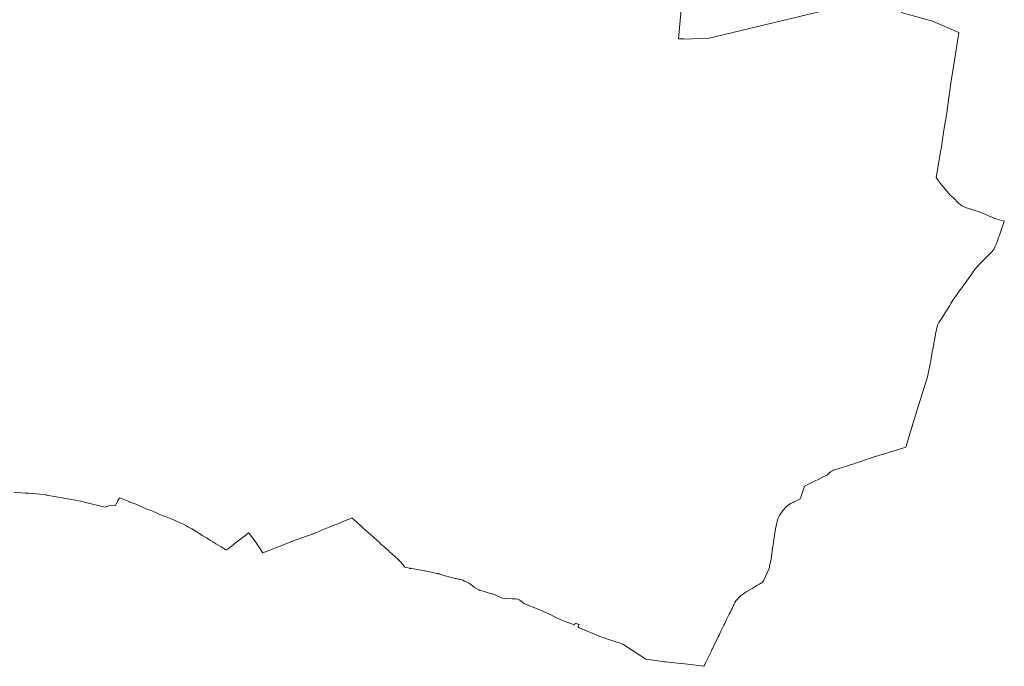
# Model space of a CAD drawing. Extents: x 7503703 to 7518012, y 5690450 to 5705715.
# Tile 2 of 50: x 7509519 to 7515370, y 5690450 to 5694289. Entities that reach past the tile are written whole.
import ezdxf

# ---------------------------------------------------------------- set-up
doc = ezdxf.new("R2010")
doc.units = 0
doc.layers.get('0').update_dxf_attribs({"linetype": 'CONTINUOUS'})
doc.layers.add('EGPG', color=7, linetype='CONTINUOUS', lineweight=18)
doc.layers.add('GESOZN', color=7, linetype='CONTINUOUS', lineweight=18)

# ---------------------------------------------------------------- blocks, each defined once
blk = doc.blocks.new('D_GEPPGP1_2')
blk.add_hatch(color=0).paths.add_polyline_path([(0, -0.045), (0.013906, -0.042798), (0.02645, -0.036406), (0.036406, -0.02645), (0.042798, -0.013906), (0.045, 0), (0.042798, 0.013906), (0.036406, 0.02645), (0.02645, 0.036406), (0.013906, 0.042798), (0, 0.045), (-0.013906, 0.042798), (-0.02645, 0.036406), (-0.036406, 0.02645), (-0.042798, 0.013906), (-0.045, 0), (-0.042798, -0.013906), (-0.036406, -0.02645), (-0.02645, -0.036406), (-0.013906, -0.042798)])
blk = doc.blocks.new('D_GEPPGP1_1')
at = {"color": 0}
blk.add_lwpolyline([(0, 0.25), (0.077254, 0.237764), (0.146946, 0.202254), (0.202254, 0.146946), (0.237764, 0.077254), (0.25, 0), (0.237764, -0.077254), (0.202254, -0.146946), (0.146946, -0.202254), (0.077254, -0.237764), (0, -0.25), (-0.077254, -0.237764), (-0.146946, -0.202254), (-0.202254, -0.146946), (-0.237764, -0.077254), (-0.25, 0), (-0.237764, 0.077254), (-0.202254, 0.146946), (-0.146946, 0.202254), (-0.077254, 0.237764)], close=True, dxfattribs=at)

msp = doc.modelspace()

# ---------------------------------------------------------------- linework, layer by layer
at = {"layer": 'GESOZN', "color": 7, "linetype": 'Continuous', "lineweight": 18, "elevation": 10.1}
for points in [[(7514499.6, 5694390.4), (7513616.3, 5694179.1), (7513465.3, 5694173.9), (7513465.3, 5694175.1), (7513432.5, 5694174.3), (7513456.3, 5694436.2)], [(7509483.9, 5691483.4), (7509553.2, 5691478.2), (7509573.7, 5691477.7), (7509590.9, 5691476.4), (7509594.7, 5691476.1), (7509618.9, 5691473.5), (7509638.4, 5691471.8), (7509675, 5691467.1), (7509675.9, 5691466.9), (7509676.9, 5691466.8), (7509850.9, 5691436.9), (7509897.1, 5691425.9), (7509901.7, 5691424.9), (7510026.8, 5691395.2), (7510057.4, 5691406.2), (7510088.1, 5691404.6), (7510102.3, 5691434.3), (7510109.7, 5691446.4), (7510111.6, 5691449.4), (7510127.2, 5691443.5), (7510172.2, 5691426.4), (7510175, 5691425.3), (7510197.7, 5691416.6), (7510205.2, 5691413.8), (7510274.8, 5691383.3), (7510288.3, 5691378.7), (7510316.7, 5691366.5), (7510340.7, 5691355.5), (7510355, 5691349.1), (7510398.2, 5691332.3), (7510408.7, 5691328.6), (7510424.9, 5691322.7), (7510462.5, 5691306.4), (7510492.3, 5691293.2), (7510509.8, 5691283.3), (7510517.8, 5691278.8), (7510541.3, 5691265.6), (7510560.8, 5691254.5), (7510578.9, 5691243.1), (7510586.9, 5691237.9), (7510603.8, 5691227.3), (7510615.3, 5691220.1), (7510628.3, 5691212), (7510643.6, 5691202.6), (7510653.1, 5691196.8), (7510667, 5691188.3), (7510684.2, 5691177.8), (7510715.7, 5691158.4), (7510740.9, 5691142.9), (7510748.3, 5691141.7), (7510760.1, 5691150), (7510774.7, 5691160.6), (7510788.8, 5691172.4), (7510816.8, 5691194), (7510833.2, 5691206.7), (7510853.5, 5691223), (7510877.7, 5691242.6), (7510883, 5691237.7), (7510917.4, 5691193.1), (7510961.4, 5691125.4), (7510963.1, 5691122.8), (7511056.9, 5691159.1), (7511140.6, 5691193.2), (7511223.3, 5691222.6), (7511257.7, 5691234.9), (7511267.2, 5691238.7), (7511281.7, 5691244.6), (7511301.6, 5691252.7), (7511317.9, 5691259.4), (7511348, 5691271.6), (7511357.7, 5691275.6), (7511385.3, 5691286.8), (7511404.3, 5691294.6), (7511422, 5691301.8), (7511434.4, 5691306.8), (7511469.9, 5691321.3), (7511480.7, 5691325.7), (7511492.7, 5691330.6), (7511505.7, 5691319), (7511525.7, 5691301), (7511545.9, 5691283), (7511557.9, 5691272.2), (7511575.5, 5691256.5), (7511589.2, 5691244.3), (7511605.1, 5691230), (7511621.2, 5691215.6), (7511626, 5691211.3), (7511636.3, 5691202.1), (7511643.1, 5691196), (7511656.2, 5691184.3), (7511663.4, 5691177.9), (7511677, 5691165.7), (7511681.7, 5691161.4), (7511689, 5691154.9), (7511699.4, 5691145.6), (7511709.5, 5691136.6), (7511716.5, 5691130.3), (7511730.2, 5691118.1), (7511742.5, 5691107.1), (7511748.8, 5691101.4), (7511754.7, 5691096.2), (7511761.5, 5691090.1), (7511769.8, 5691082.6), (7511776.4, 5691076.7), (7511782.4, 5691069.1), (7511792.8, 5691055.9), (7511806.6, 5691038.2), (7511818.4, 5691035.7), (7511833.1, 5691032.5), (7511836.5, 5691031.7), (7511839.4, 5691031.2), (7511843.9, 5691030.5), (7511860.9, 5691027.7), (7511870.4, 5691026.1), (7511881.3, 5691024.2), (7511893.2, 5691022.2), (7511905.1, 5691020.3), (7511919.4, 5691017.9), (7511924.2, 5691017.1), (7511929, 5691016.3), (7511936.4, 5691015), (7511943.1, 5691013.6), (7511954.3, 5691011.2), (7511962.9, 5691009.3), (7511971.3, 5691007.5), (7511980.1, 5691005.6), (7511989.9, 5691003.5), (7511998.1, 5691001.8), (7512006.5, 5690999.9), (7512009.6, 5690999.3), (7512014.4, 5690997.8), (7512023.2, 5690994.9), (7512028.7, 5690993.2), (7512033.4, 5690991.7), (7512039.1, 5690989.9), (7512045.6, 5690987.8), (7512053.9, 5690985.6), (7512065, 5690982.7), (7512069.6, 5690981.5), (7512075.9, 5690979.9), (7512101, 5690973.4), (7512107.1, 5690971.8), (7512113.1, 5690970.2), (7512115.6, 5690969.5), (7512124.8, 5690967.7), (7512132.1, 5690966.3), (7512138.5, 5690965), (7512148, 5690963.1), (7512150.9, 5690961.7), (7512162.6, 5690955.9), (7512175, 5690949.8), (7512187, 5690943), (7512192.9, 5690939.7), (7512198.6, 5690936.5), (7512209.7, 5690927.9), (7512221.9, 5690918.5), (7512235.4, 5690910.4), (7512247.9, 5690903), (7512248.9, 5690902.7), (7512253.5, 5690901.2), (7512258, 5690899.8), (7512264.9, 5690897.6), (7512272.2, 5690895.3), (7512296.8, 5690887.5), (7512303, 5690886.1), (7512310.1, 5690884.5), (7512323.3, 5690881.5), (7512348.4, 5690871.4), (7512348.7, 5690871.2), (7512364.6, 5690863.5), (7512374.7, 5690859.5), (7512381.6, 5690856.8), (7512386, 5690855.1), (7512405, 5690851.6), (7512445.9, 5690850.8), (7512449.1, 5690850.7), (7512466, 5690850), (7512477.4, 5690847.8), (7512490.2, 5690842.3), (7512517.2, 5690821.9), (7512534, 5690814.3), (7512609.3, 5690785), (7512674.9, 5690755), (7512701.4, 5690741.1), (7512726.9, 5690729.4), (7512776.5, 5690710.8), (7512814.6, 5690695.5), (7512818.8, 5690706.2), (7512842.9, 5690697.1), (7512835, 5690683.5), (7512844.9, 5690677.9), (7512966.6, 5690625.8), (7513044, 5690600.6), (7513098.7, 5690582.8), (7513102.6, 5690581.3), (7513239.6, 5690492.1), (7513311, 5690482.8), (7513353.3, 5690477.3), (7513374.6, 5690475), (7513392.7, 5690473), (7513427.5, 5690469.2), (7513450.5, 5690466.6), (7513504.2, 5690460), (7513566.1, 5690452.4), (7513584.2, 5690450.2), (7513587.5, 5690457), (7513594.6, 5690471.4), (7513611.2, 5690505.5), (7513617.7, 5690518.9), (7513619.5, 5690522.4), (7513621.5, 5690526.6), (7513623.5, 5690530.6), (7513629.3, 5690542.5), (7513632.3, 5690548.8), (7513634.9, 5690554.1), (7513641.7, 5690567.9), (7513642.5, 5690569.7), (7513643.9, 5690572.4), (7513646, 5690576.7), (7513654.6, 5690594.5), (7513669.5, 5690625), (7513674.4, 5690635), (7513685.8, 5690658.4), (7513703, 5690693.4), (7513708, 5690703.8), (7513710.4, 5690708.8), (7513715, 5690718.2), (7513719.7, 5690727.9), (7513727.4, 5690743.7), (7513730.7, 5690750.5), (7513735, 5690759.3), (7513739.8, 5690769.2), (7513741.5, 5690772.8), (7513746.6, 5690783.3), (7513751.7, 5690793.7), (7513759, 5690808.7), (7513761.6, 5690814.1), (7513768.9, 5690829.3), (7513773.4, 5690838.5), (7513804.6, 5690870.2), (7513808.3, 5690872.8), (7513827.5, 5690886.3), (7513839.7, 5690893.5), (7513857.8, 5690904.1), (7513871.6, 5690912.2), (7513887.1, 5690921.4), (7513902.7, 5690930.6), (7513915.6, 5690938.2), (7513922.9, 5690942.5), (7513927.7, 5690945.3), (7513928.2, 5690945.9), (7513940.3, 5690960.2), (7513941.3, 5690961.3), (7513969.7, 5691026.8), (7513973.9, 5691036.3), (7513975.2, 5691043.5), (7513979.8, 5691069.1), (7513983.4, 5691088.6), (7513991.2, 5691148.1), (7514009.7, 5691266.1), (7514024.4, 5691326.1), (7514034, 5691345.5), (7514038.7, 5691354.9), (7514051.5, 5691370.3), (7514056.2, 5691376), (7514073.1, 5691396.7), (7514075.3, 5691399.3), (7514099.2, 5691416.7), (7514099.5, 5691416.8), (7514114, 5691422.7), (7514121.3, 5691425.8), (7514129, 5691429.9), (7514136.2, 5691433.8), (7514148.6, 5691440.6), (7514155.6, 5691444.3), (7514161.5, 5691459.4), (7514168.8, 5691478), (7514182.2, 5691518.4), (7514241.7, 5691548.3), (7514267.6, 5691561.3), (7514281.6, 5691568.4), (7514318, 5691586.7), (7514334.6, 5691602.3), (7514334.7, 5691602.4), (7514336, 5691603.6), (7514353.1, 5691612.9), (7514355.1, 5691613.5), (7514380.6, 5691621.6), (7514432.7, 5691638.2), (7514447.8, 5691643), (7514460.7, 5691647.4), (7514475.2, 5691652.3), (7514492, 5691657.9), (7514505.6, 5691662.5), (7514516.1, 5691666), (7514553.9, 5691678.8), (7514568.4, 5691683.6), (7514569.4, 5691684), (7514573.5, 5691685.3), (7514574.4, 5691685.6), (7514578.3, 5691686.8), (7514584.7, 5691688.7), (7514596.6, 5691692.7), (7514615.8, 5691698.8), (7514644.7, 5691708), (7514648.1, 5691709.1), (7514651.5, 5691710.2), (7514687.3, 5691721.6), (7514700.5, 5691725.9), (7514738.8, 5691737.1), (7514760.3, 5691743.5), (7514784.1, 5691750.5), (7514823, 5691876.5), (7514860.3, 5691998.4), (7514895.4, 5692111.2), (7514913.4, 5692169), (7514915.4, 5692177.7), (7514929.4, 5692245.5), (7514931.9, 5692257.5), (7514932.8, 5692262), (7514933.8, 5692267.8), (7514939.3, 5692300.5), (7514941.8, 5692315.5), (7514944.8, 5692333.2), (7514949.8, 5692362.8), (7514950.4, 5692365.9), (7514956.9, 5692398.4), (7514963.3, 5692430.8), (7514970.1, 5692465.2), (7514972, 5692474.8), (7514979.7, 5692490.6), (7515002.4, 5692522.7), (7515013.9, 5692541.5), (7515045, 5692592.2), (7515052.6, 5692604.6), (7515064.4, 5692623.8), (7515088.6, 5692658.6), (7515101.5, 5692676.2), (7515117.4, 5692697.7), (7515131.9, 5692717.4), (7515147.4, 5692738.3), (7515176.9, 5692780.8), (7515193.2, 5692804.3), (7515211.5, 5692827.4), (7515243.9, 5692859.8), (7515265.4, 5692881.3), (7515273.1, 5692889.2), (7515280.9, 5692896.9), (7515292.8, 5692908.9), (7515306.1, 5692922.2), (7515306.8, 5692922.9), (7515315.9, 5692943.7), (7515323.5, 5692959.4), (7515325.6, 5692963.9), (7515331.3, 5692980.8), (7515336, 5692994.9), (7515340.5, 5693008.3), (7515344.7, 5693020.8), (7515348.9, 5693033.2), (7515368, 5693090), (7515369.3, 5693093.5), (7515312.4, 5693108.4), (7515226.7, 5693146), (7515144.3, 5693171.8), (7515117.7, 5693184.6), (7515096.8, 5693199.7), (7515068.1, 5693231.9), (7515047.7, 5693246.5), (7514990.4, 5693316.1), (7514978, 5693331.9), (7514965.2, 5693352.7), (7514978.6, 5693432.6), (7514978.9, 5693434.2), (7514992.6, 5693515.7), (7514993.4, 5693520.5), (7515011.2, 5693633.5), (7515029.2, 5693748.1), (7515030.1, 5693754.4), (7515041.1, 5693839.3), (7515054.5, 5693925.9), (7515070.1, 5694022.3), (7515070.6, 5694025.3), (7515073.9, 5694046), (7515099.7, 5694212), (7515099.9, 5694213.6), (7514942.4, 5694279.1), (7514756.9, 5694331.2)]]:
    msp.add_lwpolyline(points, dxfattribs=at)

# ---------------------------------------------------------------- block references
at = {"layer": 'EGPG', "color": 7, "linetype": 'Continuous', "lineweight": 18}
for name, p in [('D_GEPPGP1_1', (7515099.7, 5694212, 10.2)), ('D_GEPPGP1_2', (7515070.1, 5694022.3, 10.2)), ('D_GEPPGP1_2', (7515070.6, 5694025.3, 10.2)), ('D_GEPPGP1_1', (7515073.9, 5694046, 10.2)), ('D_GEPPGP1_1', (7515054.5, 5693925.9, 10.2)), ('D_GEPPGP1_1', (7515041.1, 5693839.3, 10.2)), ('D_GEPPGP1_1', (7515029.2, 5693748.1, 10.2)), ('D_GEPPGP1_2', (7515030.1, 5693754.4, 10.2)), ('D_GEPPGP1_1', (7515011.2, 5693633.5, 10.2)), ('D_GEPPGP1_2', (7514992.6, 5693515.7, 10.2)), ('D_GEPPGP1_1', (7514993.4, 5693520.5, 10.2)), ('D_GEPPGP1_2', (7514978.6, 5693432.6, 10.2)), ('D_GEPPGP1_1', (7514978.9, 5693434.2, 10.2)), ('D_GEPPGP1_1', (7514965.2, 5693352.7, 10.2)), ('D_GEPPGP1_1', (7514978, 5693331.9, 10.2)), ('D_GEPPGP1_1', (7514990.4, 5693316.1, 10.2)), ('D_GEPPGP1_1', (7515047.7, 5693246.5, 10.2)), ('D_GEPPGP1_1', (7515068.1, 5693231.9, 10.2)), ('D_GEPPGP1_1', (7515096.8, 5693199.7, 10.2)), ('D_GEPPGP1_1', (7515117.7, 5693184.6, 10.2)), ('D_GEPPGP1_1', (7515144.3, 5693171.8, 10.2)), ('D_GEPPGP1_1', (7515226.7, 5693146, 10.2)), ('D_GEPPGP1_1', (7515312.4, 5693108.4, 10.2)), ('D_GEPPGP1_1', (7515368, 5693090, 10.2)), ('D_GEPPGP1_1', (7515369.3, 5693093.5, 10.2)), ('D_GEPPGP1_2', (7515340.5, 5693008.3, 10.2)), ('D_GEPPGP1_2', (7515344.7, 5693020.8, 10.2)), ('D_GEPPGP1_2', (7515348.9, 5693033.2, 10.2)), ('D_GEPPGP1_2', (7515323.5, 5692959.4, 10.2)), ('D_GEPPGP1_2', (7515325.6, 5692963.9, 10.2)), ('D_GEPPGP1_2', (7515331.3, 5692980.8, 10.2)), ('D_GEPPGP1_2', (7515336, 5692994.9, 10.2)), ('D_GEPPGP1_2', (7515273.1, 5692889.2, 10.2)), ('D_GEPPGP1_2', (7515280.9, 5692896.9, 10.2)), ('D_GEPPGP1_2', (7515292.8, 5692908.9, 10.2)), ('D_GEPPGP1_2', (7515306.1, 5692922.2, 10.2)), ('D_GEPPGP1_2', (7515306.8, 5692922.9, 10.2)), ('D_GEPPGP1_2', (7515315.9, 5692943.7, 10.2)), ('D_GEPPGP1_2', (7515243.9, 5692859.8, 10.2)), ('D_GEPPGP1_2', (7515265.4, 5692881.3, 10.2)), ('D_GEPPGP1_2', (7515176.9, 5692780.8, 10.2)), ('D_GEPPGP1_1', (7515193.2, 5692804.3, 10.2)), ('D_GEPPGP1_1', (7515211.5, 5692827.4, 10.2)), ('D_GEPPGP1_2', (7515131.9, 5692717.4, 10.2)), ('D_GEPPGP1_1', (7515147.4, 5692738.3, 10.2)), ('D_GEPPGP1_1', (7515088.6, 5692658.6, 10.2)), ('D_GEPPGP1_2', (7515101.5, 5692676.2, 10.2)), ('D_GEPPGP1_2', (7515117.4, 5692697.7, 10.2)), ('D_GEPPGP1_2', (7515052.6, 5692604.6, 10.2)), ('D_GEPPGP1_1', (7515064.4, 5692623.8, 10.2)), ('D_GEPPGP1_1', (7515013.9, 5692541.5, 10.2)), ('D_GEPPGP1_2', (7515045, 5692592.2, 10.2)), ('D_GEPPGP1_1', (7514979.7, 5692490.6, 10.2)), ('D_GEPPGP1_1', (7515002.4, 5692522.7, 10.2)), ('D_GEPPGP1_2', (7514963.3, 5692430.8, 10.2)), ('D_GEPPGP1_2', (7514970.1, 5692465.2, 10.2)), ('D_GEPPGP1_1', (7514972, 5692474.8, 10.2)), ('D_GEPPGP1_1', (7514949.8, 5692362.8, 10.2)), ('D_GEPPGP1_2', (7514950.4, 5692365.9, 10.2)), ('D_GEPPGP1_2', (7514956.9, 5692398.4, 10.2)), ('D_GEPPGP1_1', (7514941.8, 5692315.5, 10.2)), ('D_GEPPGP1_2', (7514944.8, 5692333.2, 10.2)), ('D_GEPPGP1_2', (7514929.4, 5692245.5, 10.2)), ('D_GEPPGP1_2', (7514931.9, 5692257.5, 10.2)), ('D_GEPPGP1_1', (7514932.8, 5692262, 10.2)), ('D_GEPPGP1_2', (7514933.8, 5692267.8, 10.2)), ('D_GEPPGP1_2', (7514939.3, 5692300.5, 10.2)), ('D_GEPPGP1_2', (7514913.4, 5692169, 10.2)), ('D_GEPPGP1_1', (7514915.4, 5692177.7, 10.2)), ('D_GEPPGP1_1', (7514895.4, 5692111.2, 10.2)), ('D_GEPPGP1_1', (7514860.3, 5691998.4, 10.2)), ('D_GEPPGP1_1', (7514823, 5691876.5, 10.2)), ('D_GEPPGP1_2', (7514687.3, 5691721.6, 10.2)), ('D_GEPPGP1_1', (7514700.5, 5691725.9, 10.2)), ('D_GEPPGP1_2', (7514738.8, 5691737.1, 10.2)), ('D_GEPPGP1_2', (7514760.3, 5691743.5, 10.2)), ('D_GEPPGP1_1', (7514784.1, 5691750.5, 10.2)), ('D_GEPPGP1_2', (7514505.6, 5691662.5, 10.2)), ('D_GEPPGP1_2', (7514516.1, 5691666, 10.2)), ('D_GEPPGP1_2', (7514553.9, 5691678.8, 10.2)), ('D_GEPPGP1_2', (7514568.4, 5691683.6, 10.2)), ('D_GEPPGP1_2', (7514569.4, 5691684, 10.2)), ('D_GEPPGP1_2', (7514573.5, 5691685.3, 10.2)), ('D_GEPPGP1_2', (7514574.4, 5691685.6, 10.2)), ('D_GEPPGP1_2', (7514578.3, 5691686.8, 10.2)), ('D_GEPPGP1_2', (7514584.7, 5691688.7, 10.2)), ('D_GEPPGP1_2', (7514596.6, 5691692.7, 10.2)), ('D_GEPPGP1_2', (7514615.8, 5691698.8, 10.2)), ('D_GEPPGP1_2', (7514644.7, 5691708, 10.2)), ('D_GEPPGP1_2', (7514648.1, 5691709.1, 10.2)), ('D_GEPPGP1_2', (7514651.5, 5691710.2, 10.2)), ('D_GEPPGP1_2', (7514334.6, 5691602.3, 10.2)), ('D_GEPPGP1_2', (7514334.7, 5691602.4, 10.2)), ('D_GEPPGP1_1', (7514336, 5691603.6, 10.2)), ('D_GEPPGP1_1', (7514353.1, 5691612.9, 10.2)), ('D_GEPPGP1_2', (7514355.1, 5691613.5, 10.2)), ('D_GEPPGP1_2', (7514380.6, 5691621.6, 10.2)), ('D_GEPPGP1_2', (7514432.7, 5691638.2, 10.2)), ('D_GEPPGP1_2', (7514447.8, 5691643, 10.2)), ('D_GEPPGP1_2', (7514460.7, 5691647.4, 10.2)), ('D_GEPPGP1_2', (7514475.2, 5691652.3, 10.2)), ('D_GEPPGP1_2', (7514492, 5691657.9, 10.2)), ('D_GEPPGP1_2', (7514241.7, 5691548.3, 10.2)), ('D_GEPPGP1_2', (7514267.6, 5691561.3, 10.2)), ('D_GEPPGP1_2', (7514281.6, 5691568.4, 10.2)), ('D_GEPPGP1_1', (7514318, 5691586.7, 10.2)), ('D_GEPPGP1_1', (7514182.2, 5691518.4, 10.2)), ('D_GEPPGP1_2', (7509553.2, 5691478.2, 10.2)), ('D_GEPPGP1_2', (7509573.7, 5691477.7, 10.2)), ('D_GEPPGP1_2', (7509590.9, 5691476.4, 10.2)), ('D_GEPPGP1_2', (7509594.7, 5691476.1, 10.2)), ('D_GEPPGP1_2', (7509618.9, 5691473.5, 10.2)), ('D_GEPPGP1_2', (7509638.4, 5691471.8, 10.2)), ('D_GEPPGP1_2', (7509675, 5691467.1, 10.2)), ('D_GEPPGP1_1', (7509675.9, 5691466.9, 10.2)), ('D_GEPPGP1_2', (7509676.9, 5691466.8, 10.2)), ('D_GEPPGP1_1', (7509850.9, 5691436.9, 10.2)), ('D_GEPPGP1_2', (7509897.1, 5691425.9, 10.2)), ('D_GEPPGP1_2', (7509901.7, 5691424.9, 10.2)), ('D_GEPPGP1_2', (7510102.3, 5691434.3, 10.2)), ('D_GEPPGP1_2', (7510109.7, 5691446.4, 10.2)), ('D_GEPPGP1_1', (7510111.6, 5691449.4, 10.2)), ('D_GEPPGP1_2', (7510127.2, 5691443.5, 10.2)), ('D_GEPPGP1_2', (7510172.2, 5691426.4, 10.2)), ('D_GEPPGP1_2', (7510175, 5691425.3, 10.2)), ('D_GEPPGP1_1', (7514121.3, 5691425.8, 10.2)), ('D_GEPPGP1_2', (7514129, 5691429.9, 10.2)), ('D_GEPPGP1_2', (7514136.2, 5691433.8, 10.2)), ('D_GEPPGP1_2', (7514148.6, 5691440.6, 10.2)), ('D_GEPPGP1_1', (7514155.6, 5691444.3, 10.2)), ('D_GEPPGP1_2', (7514161.5, 5691459.4, 10.2)), ('D_GEPPGP1_1', (7514168.8, 5691478, 10.2)), ('D_GEPPGP1_1', (7510026.8, 5691395.2, 10.2)), ('D_GEPPGP1_2', (7510057.4, 5691406.2, 10.2)), ('D_GEPPGP1_2', (7510088.1, 5691404.6, 10.2)), ('D_GEPPGP1_2', (7510197.7, 5691416.6, 10.2)), ('D_GEPPGP1_2', (7510205.2, 5691413.8, 10.2)), ('D_GEPPGP1_2', (7510274.8, 5691383.3, 10.2)), ('D_GEPPGP1_1', (7510288.3, 5691378.7, 10.2)), ('D_GEPPGP1_2', (7510316.7, 5691366.5, 10.2)), ('D_GEPPGP1_2', (7514051.5, 5691370.3, 10.2)), ('D_GEPPGP1_2', (7514056.2, 5691376, 10.2)), ('D_GEPPGP1_2', (7514073.1, 5691396.7, 10.2)), ('D_GEPPGP1_1', (7514075.3, 5691399.3, 10.2)), ('D_GEPPGP1_2', (7514099.2, 5691416.7, 10.2)), ('D_GEPPGP1_2', (7514099.5, 5691416.8, 10.2)), ('D_GEPPGP1_2', (7514114, 5691422.7, 10.2)), ('D_GEPPGP1_2', (7510340.7, 5691355.5, 10.2)), ('D_GEPPGP1_2', (7510355, 5691349.1, 10.2)), ('D_GEPPGP1_2', (7510398.2, 5691332.3, 10.2)), ('D_GEPPGP1_2', (7510408.7, 5691328.6, 10.2)), ('D_GEPPGP1_2', (7510424.9, 5691322.7, 10.2)), ('D_GEPPGP1_2', (7511469.9, 5691321.3, 10.2)), ('D_GEPPGP1_2', (7511480.7, 5691325.7, 10.2)), ('D_GEPPGP1_1', (7511492.7, 5691330.6, 10.2)), ('D_GEPPGP1_2', (7511505.7, 5691319, 10.2)), ('D_GEPPGP1_1', (7514024.4, 5691326.1, 10.2)), ('D_GEPPGP1_2', (7514034, 5691345.5, 10.2)), ('D_GEPPGP1_1', (7514038.7, 5691354.9, 10.2)), ('D_GEPPGP1_2', (7510462.5, 5691306.4, 10.2)), ('D_GEPPGP1_2', (7510492.3, 5691293.2, 10.2)), ('D_GEPPGP1_2', (7510509.8, 5691283.3, 10.2)), ('D_GEPPGP1_2', (7510517.8, 5691278.8, 10.2)), ('D_GEPPGP1_2', (7510541.3, 5691265.6, 10.2)), ('D_GEPPGP1_2', (7510560.8, 5691254.5, 10.2)), ('D_GEPPGP1_2', (7511301.6, 5691252.7, 10.2)), ('D_GEPPGP1_2', (7511317.9, 5691259.4, 10.2)), ('D_GEPPGP1_2', (7511348, 5691271.6, 10.2)), ('D_GEPPGP1_2', (7511357.7, 5691275.6, 10.2)), ('D_GEPPGP1_2', (7511385.3, 5691286.8, 10.2)), ('D_GEPPGP1_2', (7511404.3, 5691294.6, 10.2)), ('D_GEPPGP1_2', (7511422, 5691301.8, 10.2)), ('D_GEPPGP1_2', (7511434.4, 5691306.8, 10.2)), ('D_GEPPGP1_2', (7511525.7, 5691301, 10.2)), ('D_GEPPGP1_2', (7511545.9, 5691283, 10.2)), ('D_GEPPGP1_2', (7511557.9, 5691272.2, 10.2)), ('D_GEPPGP1_2', (7511575.5, 5691256.5, 10.2)), ('D_GEPPGP1_1', (7514009.7, 5691266.1, 10.2)), ('D_GEPPGP1_2', (7510578.9, 5691243.1, 10.2)), ('D_GEPPGP1_2', (7510586.9, 5691237.9, 10.2)), ('D_GEPPGP1_2', (7510603.8, 5691227.3, 10.2)), ('D_GEPPGP1_2', (7510615.3, 5691220.1, 10.2)), ('D_GEPPGP1_2', (7510628.3, 5691212, 10.2)), ('D_GEPPGP1_2', (7510643.6, 5691202.6, 10.2)), ('D_GEPPGP1_2', (7510653.1, 5691196.8, 10.2)), ('D_GEPPGP1_2', (7510816.8, 5691194, 10.2)), ('D_GEPPGP1_2', (7510833.2, 5691206.7, 10.2)), ('D_GEPPGP1_2', (7510853.5, 5691223, 10.2)), ('D_GEPPGP1_1', (7510877.7, 5691242.6, 10.2)), ('D_GEPPGP1_1', (7510883, 5691237.7, 10.2)), ('D_GEPPGP1_1', (7510917.4, 5691193.1, 10.2)), ('D_GEPPGP1_1', (7511140.6, 5691193.2, 10.2)), ('D_GEPPGP1_1', (7511223.3, 5691222.6, 10.2)), ('D_GEPPGP1_1', (7511257.7, 5691234.9, 10.2)), ('D_GEPPGP1_2', (7511267.2, 5691238.7, 10.2)), ('D_GEPPGP1_2', (7511281.7, 5691244.6, 10.2)), ('D_GEPPGP1_2', (7511589.2, 5691244.3, 10.2)), ('D_GEPPGP1_2', (7511605.1, 5691230, 10.2)), ('D_GEPPGP1_2', (7511621.2, 5691215.6, 10.2)), ('D_GEPPGP1_2', (7511626, 5691211.3, 10.2)), ('D_GEPPGP1_2', (7511636.3, 5691202.1, 10.2)), ('D_GEPPGP1_2', (7511643.1, 5691196, 10.2)), ('D_GEPPGP1_2', (7510667, 5691188.3, 10.2)), ('D_GEPPGP1_2', (7510684.2, 5691177.8, 10.2)), ('D_GEPPGP1_2', (7510715.7, 5691158.4, 10.2)), ('D_GEPPGP1_2', (7510740.9, 5691142.9, 10.2)), ('D_GEPPGP1_2', (7510748.3, 5691141.7, 10.2)), ('D_GEPPGP1_2', (7510760.1, 5691150, 10.2)), ('D_GEPPGP1_2', (7510774.7, 5691160.6, 10.2)), ('D_GEPPGP1_2', (7510788.8, 5691172.4, 10.2)), ('D_GEPPGP1_1', (7511056.9, 5691159.1, 10.2)), ('D_GEPPGP1_2', (7511656.2, 5691184.3, 10.2)), ('D_GEPPGP1_2', (7511663.4, 5691177.9, 10.2)), ('D_GEPPGP1_2', (7511677, 5691165.7, 10.2)), ('D_GEPPGP1_2', (7511681.7, 5691161.4, 10.2)), ('D_GEPPGP1_2', (7511689, 5691154.9, 10.2)), ('D_GEPPGP1_2', (7511699.4, 5691145.6, 10.2)), ('D_GEPPGP1_2', (7511709.5, 5691136.6, 10.2)), ('D_GEPPGP1_1', (7513991.2, 5691148.1, 10.2)), ('D_GEPPGP1_2', (7510961.4, 5691125.4, 10.2)), ('D_GEPPGP1_1', (7510963.1, 5691122.8, 10.2)), ('D_GEPPGP1_2', (7511716.5, 5691130.3, 10.2)), ('D_GEPPGP1_2', (7511730.2, 5691118.1, 10.2)), ('D_GEPPGP1_2', (7511742.5, 5691107.1, 10.2)), ('D_GEPPGP1_2', (7511748.8, 5691101.4, 10.2)), ('D_GEPPGP1_2', (7511754.7, 5691096.2, 10.2)), ('D_GEPPGP1_2', (7511761.5, 5691090.1, 10.2)), ('D_GEPPGP1_2', (7511769.8, 5691082.6, 10.2)), ('D_GEPPGP1_1', (7511776.4, 5691076.7, 10.2)), ('D_GEPPGP1_1', (7513983.4, 5691088.6, 10.2)), ('D_GEPPGP1_2', (7511782.4, 5691069.1, 10.2)), ('D_GEPPGP1_2', (7511792.8, 5691055.9, 10.2)), ('D_GEPPGP1_1', (7511806.6, 5691038.2, 10.2)), ('D_GEPPGP1_2', (7511818.4, 5691035.7, 10.2)), ('D_GEPPGP1_2', (7511833.1, 5691032.5, 10.2)), ('D_GEPPGP1_1', (7511836.5, 5691031.7, 10.2)), ('D_GEPPGP1_2', (7511839.4, 5691031.2, 10.2)), ('D_GEPPGP1_2', (7511843.9, 5691030.5, 10.2)), ('D_GEPPGP1_2', (7511860.9, 5691027.7, 10.2)), ('D_GEPPGP1_2', (7511870.4, 5691026.1, 10.2)), ('D_GEPPGP1_2', (7511881.3, 5691024.2, 10.2)), ('D_GEPPGP1_2', (7511893.2, 5691022.2, 10.2)), ('D_GEPPGP1_2', (7511905.1, 5691020.3, 10.2)), ('D_GEPPGP1_2', (7511919.4, 5691017.9, 10.2)), ('D_GEPPGP1_2', (7511924.2, 5691017.1, 10.2)), ('D_GEPPGP1_2', (7511929, 5691016.3, 10.2)), ('D_GEPPGP1_1', (7511936.4, 5691015, 10.2)), ('D_GEPPGP1_2', (7513969.7, 5691026.8, 10.2)), ('D_GEPPGP1_1', (7513973.9, 5691036.3, 10.2)), ('D_GEPPGP1_2', (7513975.2, 5691043.5, 10.2)), ('D_GEPPGP1_2', (7513979.8, 5691069.1, 10.2)), ('D_GEPPGP1_2', (7511943.1, 5691013.6, 10.2)), ('D_GEPPGP1_2', (7511954.3, 5691011.2, 10.2)), ('D_GEPPGP1_2', (7511962.9, 5691009.3, 10.2)), ('D_GEPPGP1_2', (7511971.3, 5691007.5, 10.2)), ('D_GEPPGP1_2', (7511980.1, 5691005.6, 10.2)), ('D_GEPPGP1_2', (7511989.9, 5691003.5, 10.2)), ('D_GEPPGP1_2', (7511998.1, 5691001.8, 10.2)), ('D_GEPPGP1_2', (7512006.5, 5690999.9, 10.2)), ('D_GEPPGP1_1', (7512009.6, 5690999.3, 10.2)), ('D_GEPPGP1_2', (7512014.4, 5690997.8, 10.2)), ('D_GEPPGP1_2', (7512023.2, 5690994.9, 10.2)), ('D_GEPPGP1_2', (7512028.7, 5690993.2, 10.2)), ('D_GEPPGP1_2', (7512033.4, 5690991.7, 10.2)), ('D_GEPPGP1_2', (7512039.1, 5690989.9, 10.2)), ('D_GEPPGP1_1', (7512045.6, 5690987.8, 10.2)), ('D_GEPPGP1_2', (7512053.9, 5690985.6, 10.2)), ('D_GEPPGP1_2', (7512065, 5690982.7, 10.2)), ('D_GEPPGP1_2', (7512069.6, 5690981.5, 10.2)), ('D_GEPPGP1_2', (7512075.9, 5690979.9, 10.2)), ('D_GEPPGP1_2', (7512101, 5690973.4, 10.2)), ('D_GEPPGP1_2', (7512107.1, 5690971.8, 10.2)), ('D_GEPPGP1_2', (7512113.1, 5690970.2, 10.2)), ('D_GEPPGP1_1', (7512115.6, 5690969.5, 10.2)), ('D_GEPPGP1_2', (7512124.8, 5690967.7, 10.2)), ('D_GEPPGP1_2', (7512132.1, 5690966.3, 10.2)), ('D_GEPPGP1_2', (7512138.5, 5690965, 10.2)), ('D_GEPPGP1_1', (7512148, 5690963.1, 10.2)), ('D_GEPPGP1_2', (7512150.9, 5690961.7, 10.2)), ('D_GEPPGP1_2', (7513940.3, 5690960.2, 10.2)), ('D_GEPPGP1_1', (7513941.3, 5690961.3, 10.2)), ('D_GEPPGP1_2', (7512162.6, 5690955.9, 10.2)), ('D_GEPPGP1_1', (7512175, 5690949.8, 10.2)), ('D_GEPPGP1_2', (7512187, 5690943, 10.2)), ('D_GEPPGP1_2', (7512192.9, 5690939.7, 10.2)), ('D_GEPPGP1_1', (7512198.6, 5690936.5, 10.2)), ('D_GEPPGP1_2', (7512209.7, 5690927.9, 10.2)), ('D_GEPPGP1_1', (7512221.9, 5690918.5, 10.2)), ('D_GEPPGP1_2', (7512235.4, 5690910.4, 10.2)), ('D_GEPPGP1_1', (7512247.9, 5690903, 10.2)), ('D_GEPPGP1_2', (7512248.9, 5690902.7, 10.2)), ('D_GEPPGP1_2', (7512253.5, 5690901.2, 10.2)), ('D_GEPPGP1_2', (7512258, 5690899.8, 10.2)), ('D_GEPPGP1_2', (7513857.8, 5690904.1, 10.2)), ('D_GEPPGP1_2', (7513871.6, 5690912.2, 10.2)), ('D_GEPPGP1_2', (7513887.1, 5690921.4, 10.2)), ('D_GEPPGP1_2', (7513902.7, 5690930.6, 10.2)), ('D_GEPPGP1_2', (7513915.6, 5690938.2, 10.2)), ('D_GEPPGP1_2', (7513922.9, 5690942.5, 10.2)), ('D_GEPPGP1_1', (7513927.7, 5690945.3, 10.2)), ('D_GEPPGP1_2', (7513928.2, 5690945.9, 10.2)), ('D_GEPPGP1_2', (7512264.9, 5690897.6, 10.2)), ('D_GEPPGP1_2', (7512272.2, 5690895.3, 10.2)), ('D_GEPPGP1_1', (7512296.8, 5690887.5, 10.2)), ('D_GEPPGP1_2', (7512303, 5690886.1, 10.2)), ('D_GEPPGP1_2', (7512310.1, 5690884.5, 10.2)), ('D_GEPPGP1_1', (7512323.3, 5690881.5, 10.2)), ('D_GEPPGP1_1', (7512348.4, 5690871.4, 10.2)), ('D_GEPPGP1_2', (7512348.7, 5690871.2, 10.2)), ('D_GEPPGP1_1', (7512364.6, 5690863.5, 10.2)), ('D_GEPPGP1_2', (7512374.7, 5690859.5, 10.2)), ('D_GEPPGP1_2', (7512381.6, 5690856.8, 10.2)), ('D_GEPPGP1_1', (7512386, 5690855.1, 10.2)), ('D_GEPPGP1_1', (7512405, 5690851.6, 10.2)), ('D_GEPPGP1_2', (7512445.9, 5690850.8, 10.2)), ('D_GEPPGP1_1', (7512449.1, 5690850.7, 10.2)), ('D_GEPPGP1_1', (7512466, 5690850, 10.2)), ('D_GEPPGP1_1', (7512477.4, 5690847.8, 10.2)), ('D_GEPPGP1_1', (7512490.2, 5690842.3, 10.2)), ('D_GEPPGP1_1', (7513804.6, 5690870.2, 10.2)), ('D_GEPPGP1_2', (7513808.3, 5690872.8, 10.2)), ('D_GEPPGP1_1', (7513827.5, 5690886.3, 10.2)), ('D_GEPPGP1_2', (7513839.7, 5690893.5, 10.2)), ('D_GEPPGP1_1', (7512517.2, 5690821.9, 10.2)), ('D_GEPPGP1_1', (7512534, 5690814.3, 10.2)), ('D_GEPPGP1_1', (7512609.3, 5690785, 10.2)), ('D_GEPPGP1_2', (7513746.6, 5690783.3, 10.2)), ('D_GEPPGP1_2', (7513751.7, 5690793.7, 10.2)), ('D_GEPPGP1_2', (7513759, 5690808.7, 10.2)), ('D_GEPPGP1_2', (7513761.6, 5690814.1, 10.2)), ('D_GEPPGP1_2', (7513768.9, 5690829.3, 10.2)), ('D_GEPPGP1_1', (7513773.4, 5690838.5, 10.2)), ('D_GEPPGP1_1', (7512674.9, 5690755, 10.2)), ('D_GEPPGP1_1', (7512701.4, 5690741.1, 10.2)), ('D_GEPPGP1_1', (7512726.9, 5690729.4, 10.2)), ('D_GEPPGP1_2', (7513719.7, 5690727.9, 10.2)), ('D_GEPPGP1_2', (7513727.4, 5690743.7, 10.2)), ('D_GEPPGP1_2', (7513730.7, 5690750.5, 10.2)), ('D_GEPPGP1_2', (7513735, 5690759.3, 10.2)), ('D_GEPPGP1_2', (7513739.8, 5690769.2, 10.2)), ('D_GEPPGP1_2', (7513741.5, 5690772.8, 10.2)), ('D_GEPPGP1_1', (7512776.5, 5690710.8, 10.2)), ('D_GEPPGP1_1', (7512814.6, 5690695.5, 10.2)), ('D_GEPPGP1_1', (7512818.8, 5690706.2, 10.2)), ('D_GEPPGP1_1', (7512835, 5690683.5, 10.2)), ('D_GEPPGP1_1', (7512842.9, 5690697.1, 10.2)), ('D_GEPPGP1_1', (7512844.9, 5690677.9, 10.2)), ('D_GEPPGP1_2', (7513703, 5690693.4, 10.2)), ('D_GEPPGP1_1', (7513708, 5690703.8, 10.2)), ('D_GEPPGP1_2', (7513710.4, 5690708.8, 10.2)), ('D_GEPPGP1_2', (7513715, 5690718.2, 10.2)), ('D_GEPPGP1_1', (7512966.6, 5690625.8, 10.2)), ('D_GEPPGP1_1', (7513669.5, 5690625, 10.2)), ('D_GEPPGP1_1', (7513674.4, 5690635, 10.2)), ('D_GEPPGP1_2', (7513685.8, 5690658.4, 10.2)), ('D_GEPPGP1_2', (7513044, 5690600.6, 10.2)), ('D_GEPPGP1_2', (7513098.7, 5690582.8, 10.2)), ('D_GEPPGP1_1', (7513102.6, 5690581.3, 10.2)), ('D_GEPPGP1_2', (7513632.3, 5690548.8, 10.2)), ('D_GEPPGP1_2', (7513634.9, 5690554.1, 10.2)), ('D_GEPPGP1_2', (7513641.7, 5690567.9, 10.2)), ('D_GEPPGP1_1', (7513642.5, 5690569.7, 10.2)), ('D_GEPPGP1_2', (7513643.9, 5690572.4, 10.2)), ('D_GEPPGP1_2', (7513646, 5690576.7, 10.2)), ('D_GEPPGP1_2', (7513654.6, 5690594.5, 10.2)), ('D_GEPPGP1_1', (7513239.6, 5690492.1, 10.2)), ('D_GEPPGP1_2', (7513611.2, 5690505.5, 10.2)), ('D_GEPPGP1_2', (7513617.7, 5690518.9, 10.2)), ('D_GEPPGP1_2', (7513619.5, 5690522.4, 10.2)), ('D_GEPPGP1_2', (7513621.5, 5690526.6, 10.2)), ('D_GEPPGP1_2', (7513623.5, 5690530.6, 10.2)), ('D_GEPPGP1_2', (7513629.3, 5690542.5, 10.2)), ('D_GEPPGP1_2', (7513311, 5690482.8, 10.2)), ('D_GEPPGP1_1', (7513353.3, 5690477.3, 10.2)), ('D_GEPPGP1_2', (7513374.6, 5690475, 10.2)), ('D_GEPPGP1_2', (7513392.7, 5690473, 10.2)), ('D_GEPPGP1_2', (7513427.5, 5690469.2, 10.2)), ('D_GEPPGP1_1', (7513450.5, 5690466.6, 10.2)), ('D_GEPPGP1_2', (7513504.2, 5690460, 10.2)), ('D_GEPPGP1_2', (7513566.1, 5690452.4, 10.2)), ('D_GEPPGP1_1', (7513584.2, 5690450.2, 10.2)), ('D_GEPPGP1_2', (7513587.5, 5690457, 10.2)), ('D_GEPPGP1_2', (7513594.6, 5690471.4, 10.2))]:
    msp.add_blockref(name, p, dxfattribs=at)

doc.saveas('drawing.dxf')
